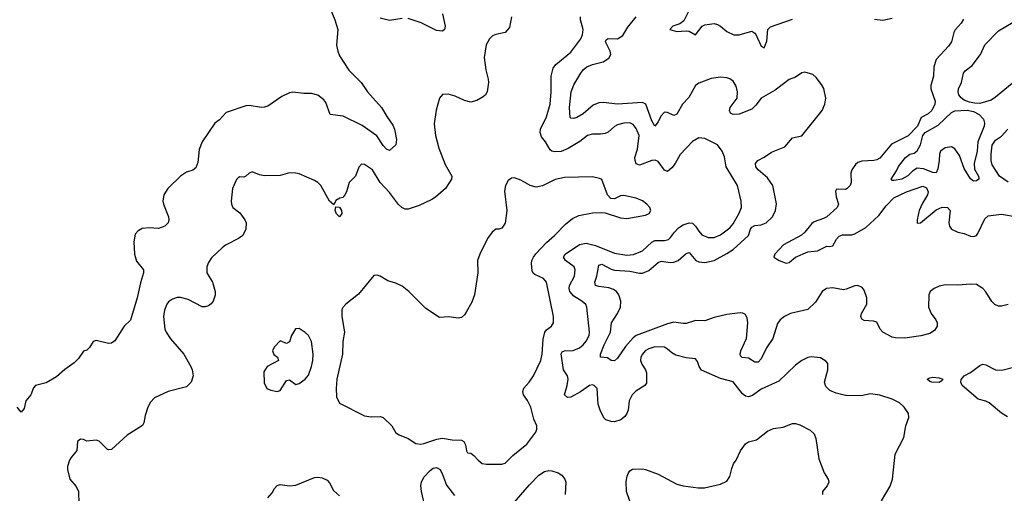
# Model space of a CAD drawing. Header units: inches. Extents: x 2001573 to 2220545, y 644482 to 846830.
# Tile 139 of 256: x 2048681 to 2054987, y 692879 to 695912. Entities that reach past the tile are written whole.
import ezdxf

# ---------------------------------------------------------------- set-up
doc = ezdxf.new("R2010")
doc.units = ezdxf.units.IN
doc.header["$MEASUREMENT"] = 0
doc.layers.add('C0649', color=7, linetype='Continuous')
doc.layers.add('C0659', color=7, linetype='Continuous')

msp = doc.modelspace()

# ---------------------------------------------------------------- linework, layer by layer
at = {"layer": 'C0649', "color": 5}
for points, elevation in [([(2050000, 695313.3), (2049960.4, 695270), (2049930, 695248.3), (2049850.2, 695130), (2049830, 695081.2), (2049823, 694997), (2049810, 694963), (2049790.9, 694949.1), (2049750, 694936.4), (2049710, 694909.7), (2049630.4, 694830), (2049604.9, 694790), (2049598.7, 694750), (2049602.4, 694730), (2049634.9, 694650), (2049637.1, 694630), (2049633, 694610), (2049610.2, 694589.8), (2049570, 694574), (2049510, 694578), (2049466, 694574), (2049439.4, 694560.6), (2049421.1, 694538.9), (2049411.6, 694490), (2049415.5, 694410), (2049430, 694365.5), (2049473.4, 694310), (2049474.4, 694290), (2049454.1, 694225.9), (2049433.9, 694130), (2049390, 693987), (2049350, 693949.2), (2049290, 693856), (2049270, 693839.3), (2049250, 693837), (2049170, 693857.4), (2049150.8, 693850), (2049128.3, 693811.7), (2049110, 693796), (2049090, 693789), (2049057.5, 693742.5), (2049030, 693714), (2048970, 693672.3), (2048916.1, 693623.9), (2048850, 693586), (2048782.8, 693570), (2048770, 693554), (2048752.7, 693510), (2048721.3, 693470), (2048710, 693422), (2048690, 693397.2), (2048665.2, 693430)], 420), ([(2050000, 694467), (2049977.1, 694450), (2049910, 694387), (2049890, 694357.2), (2049879.5, 694330), (2049879.5, 694290), (2049914.9, 694230), (2049933.7, 694170), (2049932.8, 694147.2), (2049920.4, 694110), (2049907.5, 694092.5), (2049890, 694079.5), (2049870, 694071.8), (2049850, 694073.6), (2049760.6, 694120.6), (2049710, 694133.5), (2049690, 694132.4), (2049658.9, 694121.1), (2049635.1, 694104.9), (2049623.1, 694090), (2049607.9, 694052.1), (2049603.1, 694010), (2049610.3, 693930), (2049618.3, 693910), (2049646.9, 693866.9), (2049732, 693770), (2049777.6, 693690), (2049786.7, 693670), (2049792.4, 693630), (2049779.3, 693590), (2049750, 693559.6), (2049631.3, 693530), (2049544.7, 693490), (2049518.5, 693461.5), (2049500.7, 693430), (2049484.1, 693375.9), (2049476.3, 693330), (2049468, 693312), (2049370, 693251.8), (2049270, 693159.3), (2049250, 693156), (2049241.2, 693161.2), (2049190, 693212.7), (2049170, 693219.3), (2049110, 693212.7), (2049090, 693222.7), (2049070, 693226), (2049050.8, 693210), (2049046.6, 693153.4), (2049010, 693108.7), (2049000.7, 693090), (2048987.7, 693050), (2048986.8, 693030), (2049002.8, 692970), (2049041.7, 692921.7), (2049057, 692890), (2049060.2, 692810)], 440)]:
    msp.add_lwpolyline(points, dxfattribs=dict(at, elevation=elevation))
at = {"layer": 'C0659', "color": 5}
for points, elevation in [([(2050650.3, 696030.3), (2050700.4, 695910), (2050718, 695850), (2050710.2, 695749.8), (2050718.4, 695710), (2050730, 695680.3), (2050790, 695589), (2050868.5, 695510), (2050908.7, 695450), (2050999.1, 695350), (2051031.8, 695291.8), (2051070, 695237.1), (2051082.6, 695210), (2051094.9, 695145.1), (2051090.7, 695110), (2051050, 695074), (2051030, 695082.7), (2051010, 695105.1), (2050968.3, 695168.3), (2050875.3, 695235.3), (2050753.8, 695293.8), (2050670, 695305.2), (2050641.5, 695381.4), (2050630, 695399.5), (2050590, 695427.6), (2050550, 695438.7), (2050501.4, 695438.6), (2050430, 695447.6), (2050410, 695443.6), (2050360.7, 695419.3), (2050270, 695358), (2050250, 695351.3), (2050230, 695349.7), (2050150, 695362.7), (2050130, 695360.3), (2050003.2, 695316.8), (2050000, 695313.3)], 420), ([(2052976.7, 695990), (2052935.6, 695904.4), (2052910, 695885.5), (2052863.6, 695870), (2052845.6, 695850), (2052890, 695836.2), (2052950, 695841.1), (2052970, 695838.1), (2053010, 695815.8), (2053051.7, 695870), (2053070, 695878.3), (2053130, 695886.6), (2053150, 695881.7), (2053170, 695870.4), (2053210, 695836.3), (2053255.8, 695815.8), (2053290, 695814), (2053370, 695837.6), (2053390, 695825.7), (2053396.1, 695816.1), (2053430, 695741.5), (2053450, 695731.1), (2053466.2, 695773.8), (2053473.8, 695850), (2053490, 695866.2), (2053630, 695914.9)], 380), ([(2051832, 695930), (2051817.7, 695862.3), (2051790.2, 695829.7), (2051730, 695817.6), (2051710, 695809.4), (2051690, 695789.3), (2051668.9, 695751.1), (2051656, 695670), (2051666.5, 695590), (2051682.6, 695530), (2051683.6, 695510), (2051675.3, 695450), (2051664.9, 695430), (2051650, 695417), (2051610, 695395.1), (2051570, 695384.5), (2051530, 695394.5), (2051470, 695422), (2051424.9, 695435.1), (2051390, 695433.2), (2051370.6, 695409.4), (2051348.3, 695331.7), (2051335.9, 695244.1), (2051343.7, 695170), (2051365.2, 695090), (2051405.5, 694985.5), (2051448, 694910), (2051447.3, 694890), (2051408.5, 694830), (2051345.2, 694774.8), (2051320.7, 694759.3), (2051238.6, 694721.4), (2051170, 694699.1), (2051150, 694698.5), (2051128.7, 694708.7), (2051108, 694728), (2051050, 694804.4), (2050989.9, 694869.9), (2050939.8, 694950), (2050890, 694984.5), (2050870, 694986), (2050853.4, 694966.6), (2050831.3, 694908.7), (2050790.4, 694869.6), (2050774.4, 694810), (2050763, 694790), (2050750, 694772.7), (2050730.8, 694769.2), (2050706, 694754), (2050694, 694726), (2050665.2, 694750), (2050609.7, 694849.7), (2050590, 694869.5), (2050570, 694882.9), (2050470, 694924.2), (2050450, 694929.6), (2050410, 694931.3), (2050350, 694914), (2050250, 694912.3), (2050218, 694918), (2050170, 694937.2), (2050150, 694929), (2050130, 694909), (2050116.8, 694903.2), (2050090, 694905.2), (2050080.5, 694899.5), (2050070, 694888.7), (2050044.9, 694830), (2050034.8, 694750), (2050037.3, 694730), (2050046.8, 694710), (2050090, 694674.8), (2050123.8, 694630), (2050131.7, 694610), (2050130.2, 694570), (2050110, 694529.7), (2050081.6, 694510), (2050007.5, 694472.5), (2050000, 694467)], 440), ([(2051130, 695920.5), (2051050, 695907.7), (2050990, 695921)], 420), ([(2051389.1, 695950), (2051406.4, 695870), (2051402, 695850), (2051390, 695839.5), (2051350, 695843.1), (2051252.4, 695892.4), (2051170, 695919.4)], 420), ([(2054201.6, 692830), (2054255.8, 692924.2), (2054271.1, 692970), (2054287.6, 693130), (2054343.3, 693236.7), (2054356.2, 693310), (2054376.6, 693363.4), (2054373, 693390), (2054346, 693430), (2054317.1, 693457.1), (2054270, 693481), (2054190, 693507.8), (2054130, 693516.3), (2054070, 693503.5), (2053970, 693504.7), (2053910, 693519.6), (2053870, 693537), (2053843.3, 693563.3), (2053835.1, 693590), (2053858, 693670), (2053857.2, 693710), (2053844.1, 693724.1), (2053810, 693745.2), (2053750, 693752.3), (2053730, 693749.2), (2053690, 693729.4), (2053650, 693698.4), (2053543.9, 693596.1), (2053430, 693546), (2053375, 693505), (2053350, 693496.1), (2053330, 693500.4), (2053310, 693515.4), (2053250, 693592.9), (2053170, 693613.8), (2053047.9, 693667.9), (2053032.8, 693690), (2053023.2, 693723.2), (2053010, 693739), (2052950, 693746.6), (2052884.1, 693764.1), (2052857.6, 693777.6), (2052830, 693802.4), (2052810, 693813.5), (2052750, 693816.1), (2052710, 693803.9), (2052687.2, 693790), (2052669.1, 693770), (2052660.2, 693750), (2052658.2, 693730), (2052665.4, 693705.4), (2052688.9, 693670), (2052696.5, 693650), (2052695, 693585), (2052684.9, 693570), (2052626.3, 693533.7), (2052604.4, 693510), (2052585.2, 693470), (2052578, 693410), (2052570.2, 693390), (2052556.1, 693370), (2052530.6, 693349.4), (2052490, 693336.7), (2052470, 693337.9), (2052434.8, 693350), (2052422.6, 693362.5), (2052397.9, 693410), (2052385.7, 693450), (2052379.8, 693550), (2052360.9, 693570), (2052350, 693573.6), (2052330, 693568.8), (2052272, 693528), (2052210, 693493.7), (2052190, 693493.1), (2052169.8, 693509.8), (2052188.5, 693570), (2052193.9, 693610), (2052189, 693630), (2052164.5, 693670), (2052148.3, 693771.7), (2052156.2, 693783.8), (2052169.9, 693790.1), (2052226, 693794.1), (2052266, 693810), (2052290, 693828.4), (2052310, 693853.4), (2052327.8, 693890), (2052329.8, 693910), (2052313.7, 694070), (2052307.4, 694087.4), (2052282.4, 694110), (2052230, 694141.7), (2052204.6, 694170), (2052199.4, 694190), (2052202.9, 694210), (2052234.1, 694270), (2052239.4, 694310), (2052231.7, 694330), (2052177.8, 694370), (2052164.8, 694390), (2052174.5, 694410), (2052267.2, 694472.8), (2052310, 694480.1), (2052370, 694465.9), (2052490, 694415.9), (2052570, 694404.3), (2052612.8, 694407.2), (2052670, 694431.1), (2052730, 694487.2), (2052750, 694497.9), (2052810, 694498.5), (2052835.6, 694504.4), (2052850, 694516), (2052874.2, 694550), (2052901.7, 694578.3), (2052930, 694597.9), (2052970, 694611.4), (2052990, 694607.8), (2053010, 694590.2), (2053030, 694556.5), (2053050, 694533.8), (2053090, 694517.6), (2053130, 694517.8), (2053170, 694533.2), (2053230, 694578.5), (2053250, 694604.2), (2053290, 694672.4), (2053304.4, 694710), (2053302.5, 694750), (2053279.3, 694850), (2053206, 694970), (2053194.3, 695034.3), (2053180.9, 695070), (2053151.2, 695111.2), (2053070, 695151.8), (2053030, 695156.2), (2052990, 695131.5), (2052911.9, 695048.1), (2052878.8, 694990), (2052857.7, 694962.3), (2052830, 694939.7), (2052810, 694948), (2052770, 695004.5), (2052752.1, 695012.1), (2052730, 695009.1), (2052650, 694980.4), (2052630, 694989.7), (2052622.3, 695010), (2052621.5, 695030), (2052638, 695082), (2052647.7, 695170), (2052630, 695215.6), (2052610, 695241.3), (2052590, 695250.9), (2052550, 695248.2), (2052510, 695238), (2052491.7, 695228.3), (2052450, 695191.8), (2052430, 695183.5), (2052401.7, 695178.3), (2052350, 695177.8), (2052318, 695170), (2052268.4, 695131.6), (2052193.9, 695086.1), (2052150, 695068.6), (2052106.5, 695066.5), (2052089.8, 695069.9), (2052078.2, 695078.2), (2052049.7, 695130), (2052022.3, 695162.3), (2052014.4, 695190), (2052016.8, 695210), (2052054.3, 695290), (2052077.7, 695370), (2052085.8, 695450), (2052084.1, 695550), (2052097.7, 695602.3), (2052115.3, 695624.7), (2052210, 695703.1), (2052276, 695790), (2052286.1, 695813.9), (2052290.7, 695849.3), (2052272.8, 695910), (2052272.4, 695930)], 440), ([(2055011.5, 694088.5), (2054970, 694076.3), (2054950, 694077.3), (2054926.9, 694086.9), (2054908, 694108), (2054870, 694169.7), (2054850, 694191), (2054810, 694215.4), (2054770, 694218.7), (2054690, 694211.2), (2054610, 694213.7), (2054570, 694205.4), (2054539.1, 694190), (2054513, 694170), (2054503.1, 694150), (2054501.1, 694070), (2054519.6, 694030), (2054548.9, 693990), (2054556.9, 693970), (2054556.9, 693950), (2054539.3, 693920.7), (2054510, 693901.5), (2054452.9, 693887.1), (2054350, 693871.6), (2054290, 693873.5), (2054270, 693878.9), (2054209.7, 693910), (2054193.3, 693930), (2054170, 693975.1), (2054150, 693980.8), (2054090, 693985.3), (2054074.5, 693994.5), (2054067.7, 694010), (2054072, 694030), (2054107.3, 694090), (2054106.8, 694130), (2054090, 694178.9), (2054076.1, 694196.1), (2054050, 694208.5), (2054030, 694207.2), (2053974.7, 694185.3), (2053957.3, 694182.7), (2053890, 694194.2), (2053848, 694190), (2053820.3, 694170), (2053777.7, 694102.3), (2053730, 694055.4), (2053617.1, 694030), (2053578.7, 694010), (2053551.8, 693990), (2053534.2, 693965.8), (2053505.6, 693870), (2053464.6, 693810), (2053430, 693740.5), (2053410, 693718), (2053390, 693719.2), (2053350, 693744.6), (2053308, 693748), (2053298.6, 693758.6), (2053296.1, 693770), (2053300.2, 693790), (2053336.2, 693870), (2053345.7, 693970), (2053340.7, 694000.7), (2053330, 694023.6), (2053313.1, 694033.1), (2053294.6, 694034.6), (2053210, 694023.7), (2053130, 694003.8), (2053070, 693983.1), (2053010, 693985.7), (2052950, 693967.1), (2052930, 693965.5), (2052870, 693973.7), (2052830, 693965), (2052629.2, 693890), (2052610, 693875), (2052561, 693819), (2052510, 693744.7), (2052490, 693727.6), (2052470, 693729.5), (2052445.3, 693745.3), (2052402, 693750), (2052400.5, 693770), (2052423.8, 693830), (2052464.5, 693910), (2052471.8, 693970), (2052509.9, 694030), (2052528.2, 694070), (2052531.5, 694108.5), (2052519, 694150), (2052503.5, 694170), (2052484.2, 694184.2), (2052455.4, 694195.4), (2052390, 694202.6), (2052368.6, 694210), (2052364.1, 694230), (2052376.8, 694270), (2052390, 694339.3), (2052410, 694345.4), (2052470, 694313.1), (2052490, 694307.9), (2052590, 694301.5), (2052650, 694288.5), (2052670, 694288.9), (2052710, 694306.1), (2052770, 694356), (2052790, 694365.7), (2052850, 694356.1), (2052870, 694358), (2052899.4, 694370), (2052950, 694414.2), (2052970, 694421.3), (2053012.7, 694370), (2053030, 694360.8), (2053070, 694357.3), (2053130, 694370.1), (2053210, 694413.8), (2053250, 694441), (2053349.2, 694530), (2053361.2, 694570), (2053370, 694584.1), (2053390, 694594.3), (2053430, 694598.8), (2053462, 694610), (2053502.6, 694650), (2053522.5, 694690), (2053527.4, 694732.6), (2053504.5, 694850), (2053470, 694899.1), (2053409.9, 694950), (2053396.5, 694970), (2053393.2, 694990), (2053408.9, 695011.1), (2053450, 695031), (2053496.5, 695063.6), (2053582.6, 695097.4), (2053630, 695156), (2053691, 695169), (2053821.3, 695330), (2053838.7, 695370), (2053844.7, 695410), (2053830.7, 695470.7), (2053816.8, 695496.8), (2053782.4, 695542.4), (2053760.7, 695560.7), (2053710, 695575.6), (2053690, 695571.9), (2053650, 695544.7), (2053610, 695529.7), (2053520, 695460), (2053430.3, 695410), (2053396, 695364), (2053370, 695338.3), (2053290, 695307.5), (2053250, 695304.3), (2053233.6, 695313.6), (2053227.4, 695330), (2053230.6, 695350), (2053276.9, 695410), (2053279.5, 695450), (2053270, 695487), (2053250, 695518.7), (2053230, 695533), (2053210, 695540.5), (2053170, 695543.1), (2053110, 695534.7), (2053030, 695506), (2053010, 695489.7), (2052966.4, 695413.6), (2052927.1, 695370), (2052890, 695306.6), (2052870, 695298.2), (2052830, 695317.2), (2052810, 695319.1), (2052786.7, 695293.3), (2052770, 695257.6), (2052750, 695229.6), (2052730, 695265.1), (2052690.6, 695370), (2052670, 695380.9), (2052510.1, 695369.9), (2052418.4, 695381.6), (2052390, 695379.3), (2052355, 695365), (2052289, 695310), (2052250, 695285.3), (2052230, 695278.5), (2052210, 695281.6), (2052206.2, 695286.2), (2052203.4, 695350), (2052214.2, 695450), (2052230, 695495.3), (2052275.8, 695570), (2052290, 695590.2), (2052313.5, 695610), (2052350, 695624.5), (2052418.1, 695641.9), (2052454.6, 695665.4), (2052467, 695690), (2052462.9, 695710), (2052433.3, 695770), (2052436.8, 695783.2), (2052449.3, 695790.7), (2052510, 695788.7), (2052544.9, 695810), (2052575.9, 695864.1), (2052629.1, 695930)], 420), ([(2054155.2, 695915.2), (2054210, 695909.9), (2054270, 695921.2)], 380), ([(2054725.3, 695914.7), (2054712, 695890), (2054673.3, 695846.7), (2054664.7, 695830), (2054648.4, 695770), (2054630, 695742), (2054550, 695656.3), (2054536.9, 695610), (2054534.3, 695550), (2054516.4, 695490), (2054517.2, 695470), (2054544, 695390), (2054541.4, 695370), (2054522.3, 695330), (2054500.8, 695310), (2054455.2, 695284.8), (2054430.9, 695230), (2054372.1, 695167.9), (2054265.8, 695114.2), (2054190, 695025.5), (2054170, 695013.4), (2054150.9, 695009.1), (2054075, 695005), (2054050, 694996.5), (2054034.5, 694985.5), (2054011, 694950), (2054005.3, 694930), (2054006.2, 694870), (2054000.7, 694850), (2053982, 694830), (2053970, 694824.3), (2053913.2, 694826.8), (2053905.3, 694814.7), (2053910, 694776.9), (2053924.9, 694730), (2053916.8, 694710), (2053850, 694649.4), (2053830, 694637.8), (2053770, 694617.5), (2053754, 694606), (2053710, 694550.2), (2053688.8, 694531.2), (2053574, 694470), (2053517.6, 694410), (2053511.8, 694390), (2053545.1, 694370), (2053590, 694353.1), (2053610, 694356.4), (2053649.6, 694390.4), (2053730, 694425.7), (2053790, 694431), (2053850, 694461.1), (2053870, 694459.3), (2053890, 694464.4), (2053912.8, 694507.1), (2053930, 694525.1), (2053950, 694533.6), (2054010, 694534.1), (2054030, 694540.2), (2054099.8, 694580.2), (2054183.1, 694656.9), (2054230, 694720.2), (2054280.2, 694770), (2054361.7, 694810), (2054466.2, 694846.2), (2054490, 694834.7), (2054499.4, 694810), (2054495.9, 694790), (2054462.4, 694737.6), (2054442.4, 694690), (2054430, 694630.8), (2054430, 694609.6), (2054450, 694611.1), (2054550, 694694.9), (2054590, 694711.2), (2054624, 694710), (2054641.6, 694690), (2054632.8, 694610), (2054637.4, 694590), (2054649.7, 694570), (2054690, 694550.9), (2054730, 694541.8), (2054770, 694525.2), (2054790, 694523.1), (2054809.3, 694530.7), (2054818.2, 694541.8), (2054863.4, 694636.7), (2054883.4, 694656.6), (2054970, 694666.5), (2055070, 694648.3)], 380), ([(2055037.4, 695502.6), (2054930, 695415), (2054902.5, 695397.5), (2054830, 695376.1), (2054796.7, 695376.7), (2054763.8, 695383.8), (2054730, 695395.9), (2054710.6, 695410.6), (2054696.4, 695430), (2054690.9, 695450), (2054694.7, 695470), (2054714.3, 695510), (2054725, 695570), (2054736.3, 695583.7), (2054781.8, 695618.2), (2054834, 695690), (2054863, 695750), (2054950, 695840.4), (2055043.7, 695896.3)], 360), ([(2055012, 694872), (2054955.9, 694910), (2054910, 694981.3), (2054903.9, 695010), (2054903.2, 695050), (2054910, 695109.2), (2054930, 695139.5), (2054970, 695165.1), (2055010, 695209.7)], 380), ([(2055008.5, 693368.4), (2054970, 693391.5), (2054890, 693458.7), (2054870, 693469.6), (2054820.8, 693480.8), (2054718, 693570), (2054709.7, 693590), (2054712.1, 693607.9), (2054729.4, 693630), (2054770, 693652.7), (2054830, 693696.9), (2054850, 693704.9), (2054870, 693702.3), (2054930, 693670.2), (2054972, 693668), (2055162.8, 693717.2)], 420), ([(2052588.1, 692828.1), (2052568.5, 692890), (2052565.4, 692954.6), (2052571.6, 692988.4), (2052580.9, 693010), (2052590, 693022.8), (2052607, 693033), (2052670, 693035.5), (2052690, 693030.5), (2052770, 693000.4), (2052890, 692938), (2052930, 692925.5), (2053026.3, 692913.7), (2053066.3, 692913.7), (2053170, 692936), (2053210, 692956), (2053230, 692986), (2053242, 693038), (2053253.5, 693066.5), (2053269.6, 693090), (2053298.3, 693150), (2053330, 693195.8), (2053350, 693208.7), (2053399.5, 693220.5), (2053470, 693276.5), (2053510, 693294.6), (2053570, 693303.1), (2053630, 693325.3), (2053650, 693325.3), (2053677.4, 693317.4), (2053743.9, 693283.9), (2053770, 693258.8), (2053779.5, 693230), (2053799.9, 693099.9), (2053834.4, 693010), (2053860.3, 692970), (2053863.1, 692950), (2053852.8, 692927.2), (2053823, 692890), (2053824, 692870)], 440), ([(2051281.5, 692770), (2051254.9, 692890), (2051251.3, 692928.7), (2051254.6, 692950), (2051270, 692980.9), (2051310, 693023.7), (2051330, 693038.7), (2051350, 693044.2), (2051374, 693030), (2051390, 692999.1), (2051414.4, 692930), (2051465.5, 692865.5)], 440), ([(2051835.3, 692804.7), (2051946.4, 692933.6), (2052005.8, 692994.2), (2052042.5, 693017.5), (2052070, 693024.3), (2052090, 693023.2), (2052130.1, 693010.1), (2052154.2, 692994.2), (2052172.1, 692970), (2052178.5, 692950), (2052174.7, 692870)], 440), ([(2050270.6, 692849.4), (2050298.5, 692881.5), (2050312, 692910), (2050330, 692928), (2050350, 692934.9), (2050410, 692926.4), (2050450, 692930.3), (2050570, 692979.5), (2050590, 692982), (2050617.4, 692977.4), (2050650, 692962), (2050664.6, 692944.6), (2050690, 692896.3), (2050730, 692862)], 440)]:
    msp.add_lwpolyline(points, dxfattribs=dict(at, elevation=elevation))
for points, elevation in [([(2054790, 694878), (2054770, 694892.6), (2054730, 694959.1), (2054701.5, 695041.5), (2054670, 695084.4), (2054650, 695096.8), (2054608, 695092), (2054579.3, 695070), (2054572.5, 695050), (2054571.2, 695010), (2054562.4, 694957.6), (2054550, 694931.1), (2054530, 694934.1), (2054470, 694957.3), (2054430, 694961.7), (2054398.8, 694941.2), (2054370, 694912.6), (2054330.5, 694890), (2054282, 694882), (2054270, 694882), (2054262, 694890), (2054296.6, 694943.4), (2054310, 694972.4), (2054354.2, 695030), (2054382.4, 695050), (2054410, 695056.3), (2054430, 695073), (2054451.5, 695110), (2054465.9, 695170), (2054481.4, 695190), (2054563.7, 695236.3), (2054650, 695317.4), (2054670, 695328.7), (2054750, 695332.6), (2054790, 695323.6), (2054825.6, 695305.6), (2054854.7, 695274.7), (2054861.6, 695250), (2054857.4, 695230), (2054817.1, 695130), (2054813.6, 695070), (2054794.2, 694990), (2054795.6, 694955.6), (2054822.4, 694910), (2054824.7, 694895.3), (2054824.9, 694890), (2054810, 694879.7)], 360), ([(2052350, 694904.5), (2052170, 694900.7), (2052110, 694887.6), (2052030, 694848.4), (2051990, 694839.7), (2051950, 694849.7), (2051890, 694883.6), (2051850, 694899.3), (2051830, 694896), (2051810, 694881.2), (2051793, 694850), (2051786.6, 694813.4), (2051801.3, 694690), (2051790.4, 694609.6), (2051770, 694577.2), (2051750, 694569.3), (2051730, 694569.3), (2051706.8, 694550), (2051676.3, 694510), (2051627.3, 694410), (2051613, 694370), (2051614.4, 694290), (2051594.2, 694150), (2051576.3, 694103.7), (2051541.6, 694038.4), (2051530, 694020.7), (2051510, 694005.1), (2051490, 693999.6), (2051430, 694009.7), (2051370, 694004.5), (2051282.5, 694062.5), (2051173.2, 694170), (2051130, 694206), (2051090, 694224.5), (2051039.3, 694239.3), (2050990, 694268.7), (2050970, 694275.3), (2050950, 694274), (2050850, 694153.2), (2050770.5, 694089.5), (2050750.5, 694069.5), (2050745.1, 694054.9), (2050744.4, 694010), (2050761.8, 693910), (2050751.3, 693850), (2050749, 693770), (2050711.3, 693610), (2050707.1, 693550), (2050710, 693496), (2050730, 693454.9), (2050890, 693374.9), (2050931.5, 693368.5), (2050990, 693370.6), (2051010, 693364.9), (2051064, 693310), (2051090, 693266.8), (2051112.3, 693252.3), (2051170, 693230.4), (2051217.6, 693197.6), (2051250, 693193.4), (2051270, 693196.9), (2051353.8, 693226.2), (2051390, 693232.1), (2051450, 693220.3), (2051510, 693218.8), (2051524.7, 693210), (2051536, 693190), (2051542.8, 693150), (2051550, 693138), (2051570, 693136), (2051590, 693121.6), (2051617, 693090), (2051643, 693070), (2051670, 693065.2), (2051770, 693065.3), (2051790, 693070.6), (2051838.5, 693121.5), (2051930, 693193.4), (2051986, 693270), (2051994, 693290), (2051994, 693310), (2051973.8, 693353.8), (2051955.8, 693430), (2051933.5, 693473.5), (2051907.6, 693510), (2051902.8, 693530), (2051910, 693551.8), (2051944, 693590), (2051971.1, 693630), (2052019.2, 693730), (2052027.8, 693770), (2052033.5, 693866.5), (2052045.3, 693910), (2052055.6, 693924.5), (2052087.3, 693950), (2052100.5, 693970), (2052099.7, 694010), (2052054.7, 694230), (2052035.2, 694255.2), (2051980.9, 694280.9), (2051969.2, 694289.2), (2051962.7, 694302.7), (2051958.4, 694350), (2051961.4, 694370), (2051971.4, 694390), (2051987.2, 694412.8), (2052055.4, 694484.6), (2052106.3, 694530), (2052176.8, 694603.2), (2052221.6, 694638.4), (2052262.4, 694657.6), (2052350, 694675.8), (2052410, 694678), (2052430, 694675.5), (2052530, 694642), (2052570, 694638.7), (2052690, 694659.3), (2052712.3, 694670), (2052723.7, 694690), (2052717, 694710), (2052698, 694730), (2052670, 694751.5), (2052629.7, 694769.7), (2052550, 694786), (2052530, 694782.9), (2052490, 694765.1), (2052467.5, 694767.5), (2052446.6, 694790), (2052409.3, 694889.3), (2052394.8, 694894.8)], 460), ([(2050730, 694649), (2050710, 694668.7), (2050701.2, 694690), (2050706, 694714), (2050730, 694711.3), (2050742.8, 694690), (2050744.7, 694670)], 440), ([(2050470, 693934), (2050447.5, 693932.5), (2050422.8, 693890), (2050410, 693848.7), (2050390, 693838), (2050350, 693855.3), (2050310, 693814), (2050300.7, 693790), (2050308.5, 693768.5), (2050331.3, 693750), (2050338, 693730), (2050266.8, 693690), (2050244.5, 693655.5), (2050246.4, 693586.4), (2050264.7, 693550), (2050290, 693538.8), (2050330, 693530.7), (2050350, 693537.3), (2050390, 693601), (2050410, 693606), (2050450, 693576), (2050470, 693581), (2050508.7, 693610), (2050530, 693636), (2050550, 693691.3), (2050559.6, 693730), (2050561.6, 693770), (2050549.6, 693850), (2050530, 693889.3), (2050510, 693909.3)], 460), ([(2054570, 693589), (2054524, 693590), (2054510, 693595.6), (2054494, 693610), (2054510, 693619), (2054530, 693622.4), (2054570, 693618.5), (2054594, 693610), (2054583.8, 693596.2)], 420)]:
    msp.add_lwpolyline(points, close=True, dxfattribs=dict(at, elevation=elevation))

doc.saveas('drawing.dxf')
